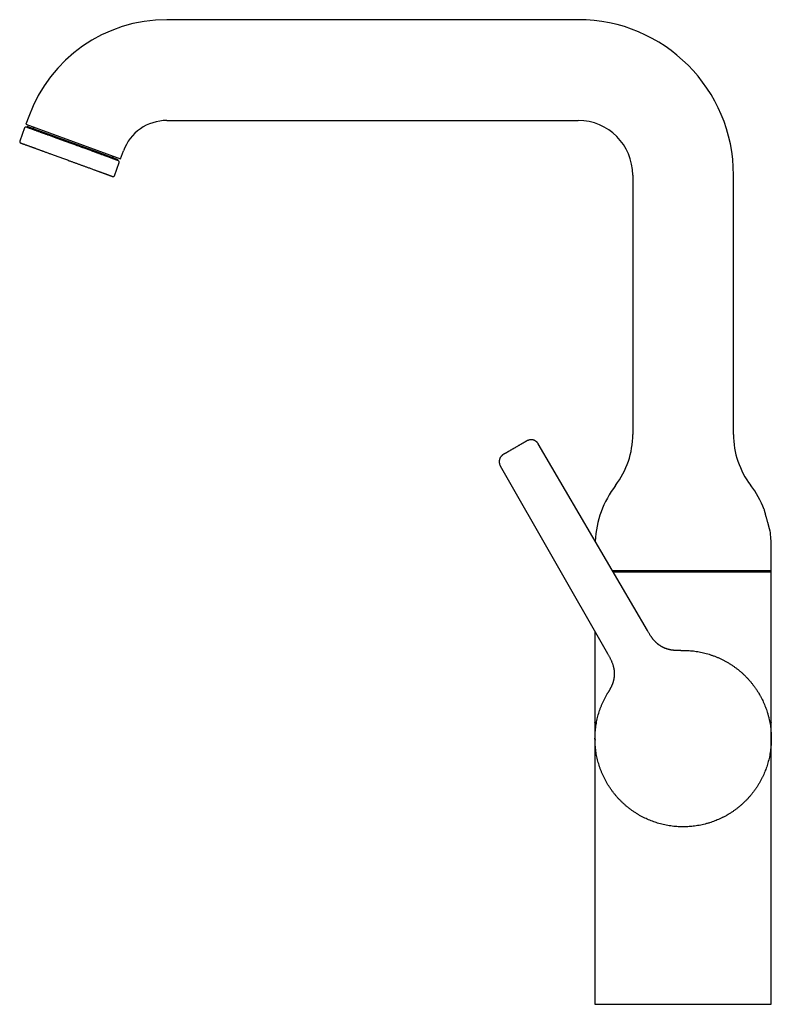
# Model space of a CAD drawing. Header units: millimetres. Extents: x 8 to 1520, y 12 to 1090.
# Tile 3 of 53: x 31 to 210, y 856 to 1090. Entities that reach past the tile are written whole.
import ezdxf

# ---------------------------------------------------------------- set-up
doc = ezdxf.new("R2010")
doc.units = ezdxf.units.MM

msp = doc.modelspace()

# ---------------------------------------------------------------- linework, layer by layer
at = {"color": 7, "linetype": 'Continuous', "lineweight": 30}
for p, q in [((164.42, 1089.94), (66.42, 1089.94)), ((33.53, 1066.91), (32.85, 1065.03)), ((32.54, 1064.18), (31.38, 1060.99)), ((32.85, 1065.03), (55.4, 1056.82)), ((33.18, 1064.48), (33.12, 1064.29)), ((50.41, 1058.21), (33.18, 1064.48)), ((66.42, 1065.94), (164.42, 1065.94)), ((54.8, 1056.61), (50.41, 1058.21)), ((55.4, 1056.82), (56.09, 1058.7)), ((53.93, 1052.78), (55.1, 1055.97)), ((54.73, 1056.43), (54.8, 1056.61)), ((177.42, 1052.94), (177.42, 991.2)), ((201.42, 991.2), (201.42, 1052.94)), ((180.9, 944.49), (154.92, 988.94)), ((145.87, 983.72), (171.43, 939.02)), ((208.74, 973.36), (208.74, 973.36)), ((210.42, 958.74), (210.42, 964.54)), ((189.42, 958.74), (172.57, 958.74)), ((210.42, 958.74), (189.42, 958.74)), ((210.42, 922.59), (210.42, 958.74)), ((172.71, 958.5), (210.42, 958.5)), ((168.42, 944.27), (168.42, 922.59)), ((188.9, 939.78), (189.07, 939.78)), ((188.91, 939.78), (189.05, 939.78)), ((189.07, 939.78), (189.2, 939.79)), ((171.38, 929.53), (171.5, 929.72)), ((171.42, 929.59), (171.49, 929.72)), ((210.42, 922.59), (210.42, 922.56)), ((168.42, 918.79), (168.42, 918.87)), ((168.43, 918.32), (168.42, 918.79)), ((168.42, 914.98), (168.42, 855.54)), ((210.42, 855.54), (210.42, 914.98)), ((168.42, 855.54), (189.42, 855.54)), ((189.42, 855.54), (210.42, 855.54))]:
    msp.add_line(p, q, dxfattribs=at)
at = {"color": 7, "linetype": 'Continuous', "lineweight": 30, "flags": 128}
for points in [[(207.49, 929.49), (207.61, 929.29), (207.7, 929.13)], [(210.42, 918.95), (210.42, 918.79), (210.42, 918.33)], [(171.42, 907.98), (171.24, 908.29), (171.21, 908.34)], [(200.16, 900.74), (199.92, 900.6), (199.82, 900.54)]]:
    msp.add_lwpolyline(points, dxfattribs=at)
at = {"color": 7, "linetype": 'Continuous', "lineweight": 30}
for centre, radius, start, end in [((66.42, 1054.94), 35, 90, 160), ((164.42, 1052.94), 37, 0, 90), ((32.83, 1064.08), 0.3, 70, 160), ((34.35, 1064.48), 0.4, 250, 340), ((66.42, 1054.94), 11, 90, 160), ((164.42, 1052.94), 13, 0, 90), ((31.66, 1060.88), 0.3, 160, 250), ((53.9, 1057.37), 0.4, 160, 250), ((54.81, 1056.08), 0.3, 340, 70), ((53.65, 1052.88), 0.3, 250, 340), ((157.42, 991.2), 20, 322.6982, 0), ((221.42, 991.2), 20, 180, 217.3018), ((192.42, 964.54), 24, 142.6982, 177.0335), ((186.42, 964.54), 24, 21.5698, 37.3018), ((186.42, 964.54), 24, 0, 8.8135)]:
    msp.add_arc(centre, radius, start, end, dxfattribs=at)
for points, knots in [([(50.45, 1057.98), (50.36, 1058.02), (50.19, 1058.08), (49.92, 1058.18), (49.65, 1058.28), (49.37, 1058.38), (49.09, 1058.48), (48.8, 1058.58), (48.46, 1058.71), (48.07, 1058.85), (47.63, 1059.01), (47.19, 1059.17), (46.77, 1059.32), (46.37, 1059.47), (46.01, 1059.6), (45.65, 1059.73), (45.28, 1059.87), (44.91, 1060), (44.52, 1060.14), (44.09, 1060.3), (43.64, 1060.46), (43.18, 1060.63), (42.73, 1060.79), (42.28, 1060.96), (41.83, 1061.12), (41.39, 1061.28), (40.95, 1061.44), (40.52, 1061.6), (40.09, 1061.75), (39.67, 1061.91), (39.27, 1062.05), (38.87, 1062.2), (38.48, 1062.34), (38.13, 1062.47), (37.81, 1062.58), (37.53, 1062.69), (37.26, 1062.79), (36.99, 1062.88), (36.73, 1062.98), (36.47, 1063.07), (36.21, 1063.17), (35.92, 1063.27), (35.63, 1063.38), (35.34, 1063.48), (35.1, 1063.57), (34.89, 1063.65), (34.71, 1063.71), (34.53, 1063.78), (34.37, 1063.84), (34.22, 1063.89), (34.07, 1063.95), (33.9, 1064.01), (33.74, 1064.07), (33.57, 1064.13), (33.42, 1064.18), (33.3, 1064.23), (33.2, 1064.26), (33.13, 1064.29), (33.06, 1064.31), (33.01, 1064.33), (32.97, 1064.35), (32.94, 1064.36), (32.93, 1064.36), (32.93, 1064.36), (32.93, 1064.36)], [0, 0, 0, 0, 0.013294, 0.026562, 0.039816, 0.053068, 0.066329, 0.07961, 0.093512, 0.112856, 0.13217, 0.15149, 0.17085, 0.186149, 0.201411, 0.216653, 0.231893, 0.247148, 0.262435, 0.28118, 0.299874, 0.318549, 0.337236, 0.355968, 0.374713, 0.393407, 0.412082, 0.430769, 0.449501, 0.467854, 0.486159, 0.504446, 0.522744, 0.541084, 0.555181, 0.569248, 0.583297, 0.597343, 0.611398, 0.625477, 0.638977, 0.657225, 0.675448, 0.693674, 0.711935, 0.725231, 0.738501, 0.751756, 0.765008, 0.778267, 0.791546, 0.805447, 0.82479, 0.844104, 0.863424, 0.882785, 0.898084, 0.913346, 0.928588, 0.943827, 0.959082, 0.97437, 0.993115, 1, 1, 1, 1]), ([(31.56, 1060.6), (31.56, 1060.6), (31.56, 1060.6), (31.57, 1060.6), (31.6, 1060.59), (31.63, 1060.58), (31.67, 1060.56), (31.72, 1060.54), (31.78, 1060.52), (31.85, 1060.5), (31.93, 1060.47), (32.02, 1060.44), (32.12, 1060.4), (32.23, 1060.36), (32.35, 1060.31), (32.49, 1060.27), (32.63, 1060.21), (32.79, 1060.15), (32.98, 1060.09), (33.21, 1060), (33.45, 1059.92), (33.68, 1059.83), (33.9, 1059.75), (34.1, 1059.68), (34.31, 1059.6), (34.53, 1059.52), (34.75, 1059.44), (34.99, 1059.36), (35.22, 1059.27), (35.47, 1059.18), (35.71, 1059.09), (35.96, 1059), (36.21, 1058.91), (36.47, 1058.82), (36.75, 1058.72), (37.05, 1058.61), (37.37, 1058.49), (37.7, 1058.37), (38.03, 1058.25), (38.37, 1058.12), (38.75, 1057.99), (39.15, 1057.84), (39.58, 1057.68), (40.02, 1057.52), (40.46, 1057.36), (40.91, 1057.2), (41.36, 1057.03), (41.81, 1056.87), (42.27, 1056.71), (42.72, 1056.54), (43.13, 1056.39), (43.49, 1056.26), (43.81, 1056.14), (44.12, 1056.03), (44.44, 1055.92), (44.75, 1055.8), (45.06, 1055.69), (45.37, 1055.57), (45.69, 1055.46), (46.02, 1055.34), (46.34, 1055.22), (46.66, 1055.11), (46.97, 1054.99), (47.28, 1054.88), (47.61, 1054.76), (47.97, 1054.63), (48.35, 1054.49), (48.72, 1054.36), (48.96, 1054.27), (49.08, 1054.23)], [0, 0, 0, 0, 0.006885, 0.02563, 0.038736, 0.051816, 0.064882, 0.077943, 0.091012, 0.104099, 0.117215, 0.131302, 0.145361, 0.159408, 0.173455, 0.187516, 0.201604, 0.215099, 0.233337, 0.251558, 0.26979, 0.288065, 0.30135, 0.314613, 0.327865, 0.341118, 0.354383, 0.367672, 0.381567, 0.394461, 0.40734, 0.420215, 0.433096, 0.445993, 0.458917, 0.474204, 0.489459, 0.504699, 0.519941, 0.535202, 0.550501, 0.569233, 0.58792, 0.606594, 0.625288, 0.644033, 0.662765, 0.681452, 0.700126, 0.71882, 0.737565, 0.750671, 0.763752, 0.776817, 0.789879, 0.802948, 0.816035, 0.82915, 0.843237, 0.857297, 0.871343, 0.88539, 0.899451, 0.91354, 0.927036, 0.945277, 0.963498, 0.981729, 1, 1, 1, 1]), ([(54.91, 1056.36), (54.91, 1056.36), (54.91, 1056.36), (54.89, 1056.37), (54.86, 1056.38), (54.8, 1056.4), (54.72, 1056.43), (54.62, 1056.46), (54.51, 1056.51), (54.38, 1056.55), (54.23, 1056.61), (54.07, 1056.67), (53.89, 1056.73), (53.69, 1056.8), (53.48, 1056.88), (53.27, 1056.96), (53.06, 1057.03), (52.87, 1057.1), (52.67, 1057.18), (52.46, 1057.25), (52.24, 1057.33), (52.01, 1057.42), (51.76, 1057.51), (51.47, 1057.61), (51.14, 1057.73), (50.8, 1057.86), (50.57, 1057.94), (50.45, 1057.98)], [0, 0, 0, 0, 0.02786, 0.071917, 0.116005, 0.160197, 0.204421, 0.248525, 0.292582, 0.336669, 0.380862, 0.424161, 0.467346, 0.510488, 0.553658, 0.596926, 0.630185, 0.663371, 0.696517, 0.729653, 0.762813, 0.796027, 0.827872, 0.870917, 0.913907, 0.956911, 1, 1, 1, 1]), ([(49.08, 1054.23), (49.17, 1054.19), (49.34, 1054.13), (49.59, 1054.04), (49.83, 1053.95), (50.07, 1053.87), (50.3, 1053.78), (50.53, 1053.7), (50.75, 1053.62), (50.96, 1053.54), (51.16, 1053.47), (51.35, 1053.4), (51.53, 1053.33), (51.71, 1053.27), (51.89, 1053.2), (52.07, 1053.14), (52.25, 1053.07), (52.42, 1053.01), (52.58, 1052.95), (52.73, 1052.9), (52.87, 1052.85), (53.01, 1052.8), (53.14, 1052.75), (53.26, 1052.71), (53.35, 1052.67), (53.43, 1052.64), (53.49, 1052.62), (53.53, 1052.61), (53.55, 1052.6), (53.55, 1052.6), (53.55, 1052.6)], [0, 0, 0, 0, 0.0313491, 0.0626435, 0.0939102, 0.1251759, 0.1564677, 0.1878124, 0.220592, 0.2510117, 0.2813962, 0.3117702, 0.3421584, 0.3725856, 0.4030764, 0.4391423, 0.4751316, 0.5110853, 0.5470443, 0.5830496, 0.6191422, 0.6633344, 0.7074213, 0.7514782, 0.7955808, 0.8398044, 0.8839966, 0.9280834, 0.9721404, 1, 1, 1, 1]), ([(152.19, 989.67), (152.19, 989.67), (152.19, 989.66), (152.16, 989.65), (152.11, 989.62), (152.05, 989.59), (151.97, 989.54), (151.88, 989.49), (151.77, 989.42), (151.65, 989.35), (151.51, 989.27), (151.36, 989.19), (151.2, 989.09), (151.02, 988.99), (150.84, 988.88), (150.64, 988.77), (150.44, 988.66), (150.23, 988.54), (150.02, 988.41), (149.8, 988.29), (149.59, 988.16), (149.44, 988.08), (149.37, 988.04)], [0, 0, 0, 0, 0.049693, 0.099667, 0.149877, 0.199852, 0.250001, 0.300249, 0.350195, 0.40041, 0.450425, 0.500031, 0.54973, 0.599702, 0.649901, 0.699861, 0.749996, 0.800915, 0.851065, 0.900751, 0.95029, 1, 1, 1, 1]), ([(154.92, 988.94), (154.88, 989), (154.81, 989.12), (154.68, 989.28), (154.54, 989.42), (154.4, 989.53), (154.27, 989.63), (154.13, 989.7), (154.01, 989.76), (153.9, 989.81), (153.79, 989.85), (153.68, 989.88), (153.57, 989.9), (153.44, 989.92), (153.29, 989.94), (153.11, 989.94), (152.94, 989.92), (152.78, 989.89), (152.62, 989.85), (152.51, 989.81), (152.43, 989.78), (152.38, 989.76), (152.33, 989.74), (152.26, 989.71), (152.22, 989.68), (152.19, 989.67)], [0, 0, 0, 0, 0.067728, 0.132925, 0.194858, 0.252889, 0.306493, 0.355255, 0.398872, 0.437129, 0.471961, 0.507324, 0.543266, 0.579729, 0.635251, 0.691566, 0.746861, 0.7982, 0.850957, 0.900463, 0.916146, 0.931897, 0.949467, 0.972201, 1, 1, 1, 1]), ([(149.37, 988.04), (149.3, 987.99), (149.15, 987.91), (148.93, 987.79), (148.72, 987.66), (148.51, 987.54), (148.3, 987.42), (148.1, 987.31), (147.91, 987.2), (147.73, 987.09), (147.56, 986.99), (147.4, 986.9), (147.26, 986.82), (147.13, 986.74), (147.01, 986.67), (146.9, 986.61), (146.81, 986.56), (146.73, 986.52), (146.68, 986.48), (146.63, 986.46), (146.61, 986.44), (146.61, 986.44), (146.61, 986.44)], [0, 0, 0, 0, 0.0496804, 0.0996614, 0.1498776, 0.1998434, 0.2499747, 0.3009117, 0.3510745, 0.400766, 0.4502982, 0.4999859, 0.5497409, 0.5993087, 0.6490035, 0.6991369, 0.7500127, 0.8009481, 0.8511077, 0.9007947, 0.9503205, 1, 1, 1, 1]), ([(146.61, 986.44), (146.58, 986.43), (146.53, 986.4), (146.47, 986.36), (146.42, 986.32), (146.38, 986.29), (146.34, 986.26), (146.28, 986.21), (146.2, 986.14), (146.11, 986.04), (146.01, 985.92), (145.91, 985.78), (145.83, 985.63), (145.76, 985.49), (145.71, 985.36), (145.68, 985.25), (145.65, 985.15), (145.63, 985.03), (145.61, 984.91), (145.6, 984.78), (145.6, 984.62), (145.62, 984.46), (145.65, 984.28), (145.7, 984.09), (145.77, 983.9), (145.83, 983.78), (145.87, 983.71)], [0, 0, 0, 0, 0.029335, 0.052949, 0.070983, 0.087673, 0.104283, 0.120803, 0.159942, 0.201814, 0.253151, 0.308443, 0.364753, 0.42027, 0.456731, 0.492671, 0.528031, 0.562863, 0.601123, 0.644741, 0.693505, 0.74711, 0.805142, 0.867075, 0.932273, 1, 1, 1, 1]), ([(210.14, 968.21), (210.14, 968.21), (210.14, 968.21), (210.14, 968.23), (210.13, 968.27), (210.11, 968.32), (210.09, 968.39), (210.07, 968.47), (210.04, 968.57), (210.01, 968.68), (209.97, 968.81), (209.94, 968.95), (209.89, 969.11), (209.85, 969.27), (209.8, 969.45), (209.75, 969.64), (209.69, 969.83), (209.64, 970.04), (209.58, 970.25), (209.52, 970.47), (209.46, 970.69), (209.4, 970.91), (209.34, 971.13), (209.28, 971.35), (209.22, 971.57), (209.16, 971.78), (209.11, 971.99), (209.05, 972.18), (209.01, 972.37), (208.96, 972.54), (208.92, 972.7), (208.88, 972.84), (208.85, 972.97), (208.82, 973.08), (208.79, 973.17), (208.77, 973.24), (208.76, 973.3), (208.75, 973.34), (208.74, 973.36), (208.74, 973.36), (208.74, 973.36)], [0, 0, 0, 0, 0.015369, 0.040381, 0.065567, 0.091299, 0.117218, 0.142316, 0.167582, 0.193373, 0.219342, 0.245069, 0.270966, 0.297389, 0.323989, 0.350627, 0.377441, 0.404804, 0.432353, 0.459803, 0.487438, 0.515659, 0.544081, 0.571869, 0.599852, 0.628456, 0.657277, 0.684755, 0.712431, 0.740744, 0.769283, 0.79596, 0.822831, 0.850328, 0.878045, 0.903833, 0.929806, 0.956372, 0.983145, 1, 1, 1, 1]), ([(188.91, 939.78), (188.9, 939.78), (188.89, 939.78), (188.88, 939.78), (188.86, 939.78), (188.84, 939.78), (188.82, 939.78), (188.8, 939.78), (188.77, 939.78), (188.75, 939.78), (188.73, 939.78), (188.7, 939.78), (188.68, 939.78), (188.65, 939.77), (188.63, 939.77), (188.6, 939.77), (188.56, 939.77), (188.5, 939.77), (188.44, 939.77), (188.38, 939.77), (188.32, 939.77), (188.25, 939.77), (188.19, 939.77), (188.12, 939.77), (188.05, 939.77), (187.96, 939.77), (187.85, 939.77), (187.72, 939.77), (187.57, 939.78), (187.4, 939.79), (187.22, 939.8), (187.04, 939.82), (186.86, 939.84), (186.68, 939.87), (186.55, 939.89), (186.45, 939.91), (186.39, 939.92), (186.33, 939.93), (186.28, 939.94), (186.22, 939.95), (186.16, 939.97), (186.08, 939.99), (185.97, 940.01), (185.84, 940.05), (185.71, 940.08), (185.58, 940.12), (185.46, 940.16), (185.34, 940.21), (185.21, 940.25), (185.09, 940.3), (184.95, 940.36), (184.81, 940.42), (184.65, 940.5), (184.51, 940.57), (184.37, 940.64), (184.25, 940.71), (184.14, 940.78), (184.04, 940.84), (183.96, 940.89), (183.88, 940.94), (183.82, 940.98), (183.76, 941.02), (183.72, 941.05), (183.69, 941.07), (183.66, 941.09), (183.65, 941.1), (183.64, 941.11), (183.63, 941.12), (183.6, 941.14), (183.56, 941.16), (183.51, 941.21), (183.44, 941.26), (183.36, 941.33), (183.26, 941.41), (183.15, 941.51), (183.03, 941.62), (182.89, 941.76), (182.73, 941.92), (182.58, 942.08), (182.44, 942.24), (182.33, 942.37), (182.24, 942.48), (182.17, 942.57), (182.09, 942.66), (182, 942.78), (181.9, 942.91), (181.79, 943.07), (181.66, 943.25), (181.52, 943.46), (181.37, 943.7), (181.22, 943.95), (181.06, 944.21), (180.96, 944.4), (180.9, 944.49)], [0, 0, 0, 0, 0.0299763, 0.0581569, 0.0845413, 0.1091294, 0.131922, 0.1529202, 0.1721262, 0.1874639, 0.2014348, 0.2140429, 0.2252939, 0.2351955, 0.243759, 0.2510018, 0.2569527, 0.2663639, 0.275375, 0.2841639, 0.2927324, 0.3010825, 0.3092167, 0.3171383, 0.324851, 0.3350492, 0.3459068, 0.3575549, 0.3700618, 0.383492, 0.3979086, 0.4108297, 0.4245302, 0.4377505, 0.4494838, 0.45427, 0.458758, 0.4629366, 0.4667655, 0.4704177, 0.4749193, 0.4804368, 0.4893212, 0.4990603, 0.5086278, 0.5180336, 0.5272868, 0.5363951, 0.5454539, 0.5553123, 0.5662474, 0.5783213, 0.5915763, 0.6060369, 0.6176737, 0.6290217, 0.6393636, 0.6486915, 0.6570011, 0.6642907, 0.6705606, 0.6758123, 0.6800478, 0.6832696, 0.6854797, 0.6866797, 0.6872573, 0.688543, 0.6906539, 0.6935917, 0.6985582, 0.704877, 0.7125441, 0.7215537, 0.7318982, 0.7435675, 0.7565383, 0.7742581, 0.7905062, 0.8053039, 0.8186822, 0.827377, 0.8353997, 0.8438964, 0.8540859, 0.8665017, 0.8806038, 0.8962779, 0.9146642, 0.9345082, 0.955572, 0.9775447, 1, 1, 1, 1]), ([(171.43, 939.02), (171.48, 938.93), (171.58, 938.75), (171.73, 938.49), (171.87, 938.22), (172.01, 937.95), (172.14, 937.69), (172.26, 937.43), (172.37, 937.18), (172.47, 936.94), (172.56, 936.7), (172.64, 936.46), (172.71, 936.22), (172.78, 936), (172.83, 935.8), (172.87, 935.61), (172.9, 935.44), (172.93, 935.28), (172.95, 935.16), (172.96, 935.06), (172.97, 934.99), (172.98, 934.93), (172.98, 934.88), (172.99, 934.83), (172.99, 934.79), (173, 934.75), (173, 934.69), (173.01, 934.6), (173.01, 934.49), (173.02, 934.37), (173.02, 934.25), (173.02, 934.13), (173.02, 934.01), (173.01, 933.89), (173.01, 933.78), (173, 933.67), (172.99, 933.56), (172.98, 933.44), (172.96, 933.3), (172.93, 933.13), (172.9, 932.95), (172.86, 932.77), (172.82, 932.6), (172.79, 932.46), (172.75, 932.33), (172.72, 932.21), (172.68, 932.11), (172.66, 932.03), (172.64, 931.97), (172.62, 931.92), (172.6, 931.88), (172.59, 931.84), (172.57, 931.8), (172.56, 931.75), (172.53, 931.69), (172.5, 931.61), (172.47, 931.52), (172.42, 931.41), (172.36, 931.29), (172.31, 931.17), (172.25, 931.04), (172.18, 930.91), (172.11, 930.77), (172.03, 930.63), (171.97, 930.52), (171.92, 930.44), (171.89, 930.37), (171.85, 930.32), (171.83, 930.27), (171.8, 930.22), (171.78, 930.19), (171.76, 930.16), (171.74, 930.13), (171.72, 930.1), (171.7, 930.06), (171.68, 930.03), (171.66, 930), (171.64, 929.97), (171.63, 929.93), (171.61, 929.9), (171.59, 929.87), (171.57, 929.84), (171.55, 929.81), (171.54, 929.79), (171.52, 929.76), (171.5, 929.74), (171.5, 929.72), (171.49, 929.72)], [0, 0, 0, 0, 0.021739, 0.043791, 0.065854, 0.087711, 0.109198, 0.129808, 0.149814, 0.169118, 0.187631, 0.207595, 0.226295, 0.243622, 0.25956, 0.274283, 0.287765, 0.299974, 0.310884, 0.31642, 0.321541, 0.326234, 0.330355, 0.333863, 0.336758, 0.339836, 0.343907, 0.350432, 0.358525, 0.368001, 0.377406, 0.386424, 0.395564, 0.404267, 0.412537, 0.420374, 0.427827, 0.435925, 0.446829, 0.459197, 0.473016, 0.488277, 0.498956, 0.509966, 0.519909, 0.528599, 0.536046, 0.542257, 0.54724, 0.551137, 0.554067, 0.556729, 0.560106, 0.564223, 0.569096, 0.57474, 0.583299, 0.593231, 0.604571, 0.61703, 0.629092, 0.640542, 0.657252, 0.67234, 0.685758, 0.69393, 0.701299, 0.707858, 0.713604, 0.718704, 0.723769, 0.730017, 0.737511, 0.746289, 0.756373, 0.76778, 0.782139, 0.798181, 0.815915, 0.835345, 0.856477, 0.879311, 0.902402, 0.92701, 0.953133, 0.980772, 1, 1, 1, 1]), ([(188.85, 939.78), (188.85, 939.78), (188.87, 939.78), (188.9, 939.78), (188.93, 939.78), (188.96, 939.78), (188.98, 939.78), (188.99, 939.78), (189.01, 939.78), (189.02, 939.78), (189.03, 939.78), (189.04, 939.78), (189.05, 939.78), (189.05, 939.78)], [0, 0, 0, 0, 0.013035, 0.154023, 0.279686, 0.36865, 0.46111, 0.55707, 0.656537, 0.759515, 0.850053, 0.937042, 1, 1, 1, 1]), ([(189.07, 939.78), (189.07, 939.78), (189.06, 939.78), (189.05, 939.78), (189.05, 939.78)], [0, 0, 0, 0, 0.500264, 1, 1, 1, 1]), ([(207.61, 929.29), (207.72, 929.1), (207.94, 928.71), (208.24, 928.13), (208.52, 927.53), (208.79, 926.93), (209.03, 926.31), (209.26, 925.69), (209.47, 925.05), (209.67, 924.37), (209.85, 923.67), (210.01, 922.96), (210.14, 922.25), (210.25, 921.55), (210.32, 920.87), (210.38, 920.22), (210.41, 919.56), (210.43, 918.9), (210.42, 918.24), (210.39, 917.58), (210.34, 916.9), (210.27, 916.2), (210.17, 915.48), (210.04, 914.76), (209.89, 914.05), (209.72, 913.37), (209.53, 912.72), (209.33, 912.09), (209.11, 911.47), (208.87, 910.85), (208.61, 910.24), (208.33, 909.65), (208.03, 909.04), (207.69, 908.42), (207.32, 907.79), (206.93, 907.18), (206.52, 906.58), (206.1, 906.02), (205.68, 905.48), (205.25, 904.98), (204.81, 904.49), (204.35, 904.01), (203.88, 903.55), (203.4, 903.1), (202.88, 902.66), (202.33, 902.22), (201.75, 901.78), (201.16, 901.37), (200.55, 900.97), (200.13, 900.72), (199.92, 900.6)], [0, 0, 0, 0, 0.02, 0.04, 0.06, 0.08, 0.1, 0.12, 0.140001, 0.162, 0.184, 0.206, 0.228, 0.25, 0.27, 0.29, 0.31, 0.33, 0.35, 0.37, 0.390001, 0.412, 0.434, 0.456, 0.478, 0.5, 0.52, 0.54, 0.56, 0.58, 0.6, 0.62, 0.640001, 0.662, 0.684, 0.706, 0.728, 0.75, 0.77, 0.79, 0.81, 0.83, 0.85, 0.87, 0.890001, 0.912, 0.934, 0.956, 0.978, 1, 1, 1, 1]), ([(168.42, 922.56), (168.42, 922.57), (168.42, 922.58), (168.42, 922.59), (168.42, 922.59)], [0, 0, 0, 0, 0.514287, 1, 1, 1, 1]), ([(168.42, 922.56), (168.42, 922.55), (168.42, 922.51), (168.42, 922.45), (168.42, 922.36), (168.42, 922.28), (168.42, 922.21), (168.42, 922.15), (168.42, 922.1), (168.42, 922.06), (168.42, 922), (168.42, 921.92), (168.42, 921.83), (168.42, 921.74), (168.42, 921.65), (168.42, 921.56), (168.42, 921.49), (168.42, 921.41), (168.42, 921.33), (168.42, 921.24), (168.42, 921.12), (168.42, 920.98), (168.42, 920.82), (168.42, 920.66), (168.42, 920.53), (168.42, 920.44), (168.42, 920.36), (168.42, 920.3), (168.42, 920.23), (168.42, 920.14), (168.42, 920.03), (168.42, 919.89), (168.42, 919.76), (168.42, 919.63), (168.42, 919.51), (168.42, 919.4), (168.42, 919.3), (168.42, 919.23), (168.42, 919.18), (168.42, 919.16), (168.42, 919.14), (168.42, 919.12), (168.42, 919.11), (168.42, 919.08), (168.42, 919.03), (168.42, 918.97), (168.42, 918.88), (168.42, 918.82), (168.42, 918.79), (168.42, 918.79)], [0, 0, 0, 0, 0.007675, 0.028926, 0.049851, 0.070794, 0.089712, 0.104588, 0.115808, 0.126003, 0.138434, 0.159981, 0.183144, 0.206567, 0.229974, 0.249925, 0.268985, 0.287089, 0.307605, 0.330517, 0.355807, 0.392804, 0.434577, 0.481122, 0.51228, 0.535655, 0.550907, 0.567253, 0.586173, 0.607814, 0.646234, 0.687822, 0.732669, 0.765208, 0.799415, 0.834593, 0.864839, 0.888761, 0.896821, 0.903743, 0.909518, 0.914138, 0.918074, 0.925418, 0.937205, 0.953491, 0.974318, 0.999733, 1, 1, 1, 1]), ([(210.43, 918.79), (210.43, 918.79), (210.43, 918.82), (210.43, 918.88), (210.43, 918.96), (210.43, 919.03), (210.43, 919.07), (210.43, 919.11), (210.43, 919.13), (210.43, 919.15), (210.43, 919.18), (210.43, 919.22), (210.43, 919.26), (210.43, 919.31), (210.43, 919.37), (210.43, 919.46), (210.43, 919.55), (210.43, 919.65), (210.43, 919.75), (210.43, 919.86), (210.43, 919.97), (210.43, 920.07), (210.43, 920.16), (210.42, 920.24), (210.42, 920.3), (210.42, 920.34), (210.42, 920.38), (210.42, 920.43), (210.42, 920.48), (210.42, 920.56), (210.42, 920.67), (210.42, 920.81), (210.42, 920.97), (210.42, 921.11), (210.42, 921.23), (210.42, 921.31), (210.42, 921.38), (210.42, 921.44), (210.42, 921.5), (210.42, 921.57), (210.42, 921.65), (210.42, 921.74), (210.42, 921.84), (210.42, 921.94), (210.42, 922.02), (210.42, 922.09), (210.42, 922.15), (210.42, 922.21), (210.42, 922.28), (210.42, 922.36), (210.42, 922.45), (210.42, 922.51), (210.42, 922.55), (210.42, 922.56)], [0, 0, 0, 0, 0.000241, 0.025899, 0.046923, 0.063372, 0.075298, 0.083983, 0.089123, 0.09601, 0.104703, 0.115181, 0.127425, 0.14141, 0.157112, 0.185168, 0.214168, 0.241983, 0.268656, 0.303105, 0.335601, 0.366221, 0.394919, 0.420126, 0.432592, 0.443904, 0.454111, 0.464463, 0.478988, 0.498024, 0.519444, 0.564007, 0.604141, 0.639837, 0.671444, 0.689432, 0.70596, 0.721018, 0.734614, 0.750066, 0.77133, 0.796191, 0.820947, 0.845409, 0.867004, 0.883462, 0.894736, 0.909809, 0.928699, 0.949685, 0.97073, 0.992172, 1, 1, 1, 1]), ([(210.42, 918.96), (210.42, 918.98), (210.42, 919.02), (210.42, 919.07), (210.42, 919.1), (210.42, 919.12), (210.42, 919.12), (210.42, 919.12)], [0, 0, 0, 0, 0.266672, 0.534186, 0.715237, 0.887059, 1, 1, 1, 1]), ([(168.42, 918.79), (168.42, 918.79), (168.42, 918.75), (168.42, 918.69), (168.42, 918.61), (168.42, 918.55), (168.42, 918.5), (168.42, 918.47), (168.42, 918.44), (168.42, 918.42), (168.42, 918.39), (168.42, 918.36), (168.42, 918.31), (168.42, 918.27), (168.42, 918.2), (168.42, 918.12), (168.42, 918.02), (168.42, 917.92), (168.42, 917.82), (168.42, 917.72), (168.42, 917.61), (168.42, 917.5), (168.42, 917.41), (168.42, 917.33), (168.42, 917.27), (168.42, 917.23), (168.42, 917.19), (168.42, 917.15), (168.42, 917.09), (168.42, 917.02), (168.42, 916.91), (168.42, 916.77), (168.42, 916.61), (168.42, 916.46), (168.42, 916.35), (168.42, 916.26), (168.42, 916.19), (168.42, 916.13), (168.42, 916.07), (168.42, 916.01), (168.42, 915.92), (168.42, 915.83), (168.42, 915.73), (168.42, 915.63), (168.42, 915.55), (168.42, 915.48), (168.42, 915.43), (168.42, 915.37), (168.42, 915.29), (168.42, 915.21), (168.42, 915.13), (168.42, 915.06), (168.42, 915.02), (168.42, 915.01)], [0, 0, 0, 0, 0.000241, 0.025897, 0.046919, 0.063366, 0.075291, 0.083975, 0.089114, 0.096001, 0.104693, 0.11517, 0.127413, 0.141397, 0.157097, 0.18515, 0.214147, 0.24196, 0.26863, 0.303076, 0.335569, 0.366186, 0.394881, 0.420086, 0.432551, 0.443862, 0.454067, 0.464418, 0.478942, 0.497976, 0.519395, 0.563953, 0.604083, 0.639776, 0.67138, 0.689366, 0.705892, 0.720949, 0.734544, 0.749995, 0.771256, 0.796114, 0.820868, 0.845328, 0.866921, 0.883377, 0.894651, 0.909722, 0.92861, 0.949594, 0.970637, 0.992077, 1, 1, 1, 1]), ([(168.42, 918.61), (168.43, 918.59), (168.43, 918.55), (168.43, 918.51), (168.43, 918.47), (168.43, 918.45), (168.43, 918.45), (168.43, 918.45)], [0, 0, 0, 0, 0.266672, 0.534186, 0.715237, 0.887059, 1, 1, 1, 1]), ([(210.42, 915.01), (210.42, 915.02), (210.42, 915.06), (210.42, 915.13), (210.42, 915.21), (210.42, 915.29), (210.42, 915.36), (210.42, 915.42), (210.42, 915.47), (210.42, 915.52), (210.42, 915.58), (210.42, 915.65), (210.42, 915.74), (210.42, 915.84), (210.42, 915.93), (210.42, 916.01), (210.42, 916.09), (210.42, 916.16), (210.42, 916.25), (210.42, 916.34), (210.42, 916.45), (210.42, 916.59), (210.42, 916.76), (210.42, 916.92), (210.42, 917.05), (210.42, 917.14), (210.42, 917.21), (210.42, 917.27), (210.42, 917.34), (210.43, 917.43), (210.43, 917.54), (210.43, 917.68), (210.43, 917.82), (210.43, 917.94), (210.43, 918.06), (210.43, 918.18), (210.43, 918.28), (210.43, 918.35), (210.43, 918.39), (210.43, 918.41), (210.43, 918.43), (210.43, 918.45), (210.43, 918.47), (210.43, 918.5), (210.43, 918.54), (210.43, 918.61), (210.43, 918.69), (210.43, 918.75), (210.43, 918.79), (210.43, 918.79)], [0, 0, 0, 0, 0.007675, 0.028926, 0.049851, 0.070794, 0.089712, 0.104588, 0.115808, 0.126003, 0.138434, 0.159981, 0.183144, 0.206567, 0.229974, 0.249925, 0.268985, 0.287089, 0.307605, 0.330517, 0.355807, 0.392804, 0.434577, 0.481122, 0.51228, 0.535655, 0.550907, 0.567253, 0.586173, 0.607814, 0.646234, 0.687822, 0.732669, 0.765208, 0.799415, 0.834593, 0.864839, 0.888761, 0.896821, 0.903743, 0.909518, 0.914138, 0.918074, 0.925418, 0.937205, 0.953491, 0.974318, 0.999733, 1, 1, 1, 1]), ([(210.42, 918.79), (210.42, 918.78), (210.42, 918.74), (210.42, 918.68), (210.42, 918.62), (210.42, 918.56), (210.42, 918.53), (210.42, 918.49), (210.42, 918.46), (210.42, 918.46), (210.42, 918.45)], [0, 0, 0, 0, 0.061587, 0.246179, 0.409198, 0.55196, 0.646812, 0.732257, 0.880082, 1, 1, 1, 1]), ([(210.42, 918.45), (210.42, 918.45), (210.42, 918.45), (210.42, 918.46), (210.42, 918.48), (210.42, 918.51), (210.42, 918.54), (210.42, 918.57), (210.42, 918.6), (210.42, 918.61)], [0, 0, 0, 0, 0.135021, 0.318932, 0.511479, 0.64477, 0.769209, 0.886945, 1, 1, 1, 1]), ([(168.42, 914.98), (168.42, 914.98), (168.42, 914.99), (168.42, 915), (168.42, 915.01)], [0, 0, 0, 0, 0.176074, 1, 1, 1, 1]), ([(210.42, 915.01), (210.42, 915.01), (210.42, 915), (210.42, 914.99), (210.42, 914.98)], [0, 0, 0, 0, 0.514287, 1, 1, 1, 1]), ([(199.92, 900.6), (199.73, 900.49), (199.35, 900.28), (198.76, 899.97), (198.17, 899.69), (197.56, 899.42), (196.95, 899.18), (196.33, 898.95), (195.68, 898.74), (195.01, 898.54), (194.31, 898.36), (193.6, 898.2), (192.88, 898.07), (192.19, 897.97), (191.51, 897.89), (190.85, 897.83), (190.19, 897.8), (189.53, 897.78), (188.87, 897.79), (188.22, 897.82), (187.54, 897.87), (186.84, 897.94), (186.12, 898.04), (185.4, 898.17), (184.69, 898.32), (184.01, 898.49), (183.35, 898.68), (182.72, 898.88), (182.1, 899.1), (181.49, 899.34), (180.88, 899.6), (180.28, 899.88), (179.67, 900.18), (179.06, 900.52), (178.43, 900.89), (177.82, 901.28), (177.22, 901.69), (176.66, 902.11), (176.12, 902.53), (175.62, 902.96), (175.13, 903.4), (174.65, 903.86), (174.19, 904.33), (173.74, 904.81), (173.3, 905.33), (172.85, 905.88), (172.42, 906.46), (172, 907.05), (171.61, 907.66), (171.36, 908.08), (171.24, 908.29)], [0, 0, 0, 0, 0.02, 0.04, 0.06, 0.08, 0.1, 0.12, 0.140001, 0.162, 0.184, 0.206, 0.228, 0.25, 0.27, 0.29, 0.31, 0.33, 0.35, 0.37, 0.390001, 0.412, 0.434, 0.456, 0.478, 0.5, 0.52, 0.54, 0.56, 0.58, 0.6, 0.62, 0.640001, 0.662, 0.684, 0.706, 0.728, 0.75, 0.77, 0.79, 0.81, 0.83, 0.85, 0.87, 0.890001, 0.912, 0.934, 0.956, 0.978, 1, 1, 1, 1])]:
    msp.add_open_spline(points, degree=3, knots=knots, dxfattribs=at)
for points in [[(189.07, 939.78), (189.31, 939.79), (189.77, 939.79), (190.47, 939.76), (191.17, 939.72), (191.86, 939.65), (192.55, 939.56), (193.24, 939.44), (193.93, 939.3), (194.61, 939.14), (195.28, 938.96), (195.95, 938.75), (196.61, 938.52), (197.26, 938.27), (197.9, 938), (198.54, 937.71), (199.16, 937.4), (199.77, 937.06), (200.38, 936.71), (200.97, 936.34), (201.54, 935.94), (202.11, 935.53), (202.66, 935.1), (203.19, 934.65), (203.71, 934.18), (204.21, 933.7), (204.7, 933.2), (205.17, 932.68), (205.63, 932.15), (206.06, 931.61), (206.48, 931.05), (206.88, 930.47), (207.26, 929.89), (207.49, 929.49), (207.61, 929.29)], [(171.24, 908.29), (171.12, 908.49), (170.89, 908.89), (170.58, 909.52), (170.28, 910.15), (170, 910.79), (169.75, 911.44), (169.51, 912.1), (169.3, 912.76), (169.11, 913.44), (168.95, 914.11), (168.8, 914.8), (168.68, 915.48), (168.58, 916.18), (168.51, 916.87), (168.46, 917.57), (168.43, 918.26), (168.42, 918.96), (168.44, 919.66), (168.48, 920.36), (168.54, 921.05), (168.63, 921.75), (168.74, 922.44), (168.87, 923.12), (169.03, 923.8), (169.21, 924.48), (169.41, 925.15), (169.63, 925.81), (169.87, 926.46), (170.14, 927.11), (170.43, 927.74), (170.73, 928.37), (171.06, 928.99), (171.3, 929.39), (171.42, 929.59)]]:
    msp.add_open_spline(points, degree=3, dxfattribs=at)

doc.saveas('drawing.dxf')
